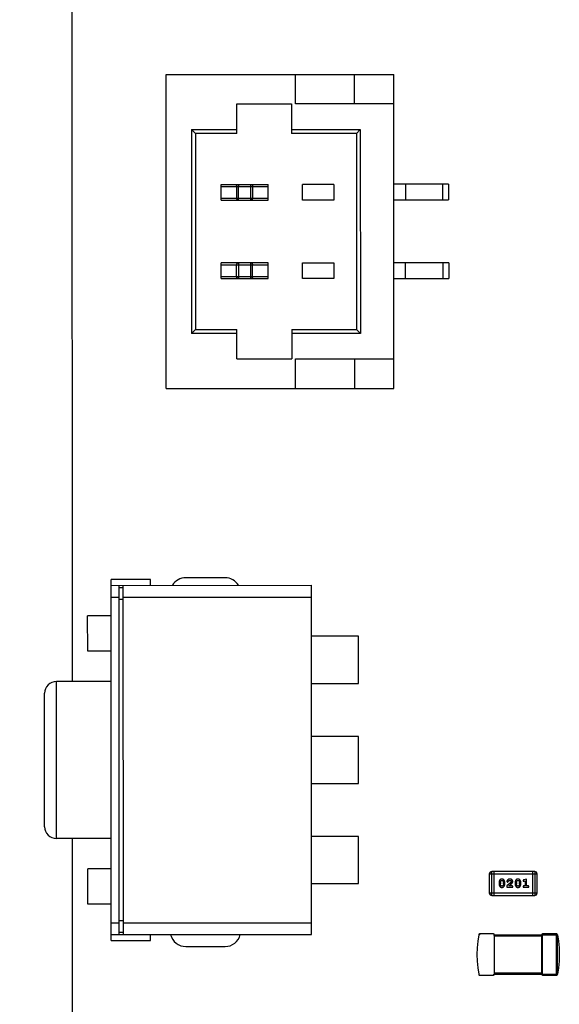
# Model space of a CAD drawing. Header units: millimetres. Extents: x 134 to 283, y 142 to 332.
# Tile 101 of 145: x 148 to 155, y 278 to 291. Entities that reach past the tile are written whole.
import ezdxf

# ---------------------------------------------------------------- set-up
doc = ezdxf.new("R2010")
doc.units = ezdxf.units.MM
doc.header["$LTSCALE"] = 0.1
doc.header["$PDMODE"] = 3
doc.header["$PDSIZE"] = 0.3125
doc.layers.get('0').update_dxf_attribs({"linetype": 'CONTINUOUS'})
doc.layers.get('Defpoints').update_dxf_attribs({"linetype": 'CONTINUOUS'})
doc.layers.add('Dim', color=6, linetype='CONTINUOUS', lineweight=13)
doc.styles.add('Verdana', font='verdana.ttf', dxfattribs={"height": 2.5})
doc.dimstyles.new('aaaaaaaa 3.0', dxfattribs={"dimtxt": 2.5, "dimasz": 2, "dimexe": 1.25, "dimexo": 0.625, "dimtad": 1, "dimdec": 1, "dimzin": 9, "dimdsep": 46, "dimtxsty": 'Verdana', "dimcen": 0, "dimazin": 0, "dimtfac": 1, "dimtmove": 0, "dimatfit": 3, "dimfxl": 1, "dimlwd": 25, "dimlwe": 25, "dimarcsym": 0})

# ---------------------------------------------------------------- blocks, each defined once
blk = doc.blocks.new('*D5')
at = {"layer": 'Defpoints', "color": 0}
for p in [(151.898, 317.784), (137.159, 261.774), (151.898, 261.774)]:
    blk.add_point(p, dxfattribs=at)
at = {"layer": 'Dim', "color": 0, "lineweight": 25}
for p, q in [((151.273, 317.784), (135.909, 317.784)), ((137.159, 315.784), (137.159, 263.774)), ((151.273, 261.774), (135.909, 261.774))]:
    blk.add_line(p, q, dxfattribs=at)
at = {"layer": 'Dim', "color": 0}
for points in [[(137.492, 315.784), (136.825, 315.784), (137.159, 317.784)], [(136.825, 263.774), (137.492, 263.774), (137.159, 261.774)]]:
    blk.add_solid(points, dxfattribs=at)
at = {"layer": 'Dim', "color": 0, "insert": (135.234, 289.659), "char_height": 2.5, "attachment_point": 5, "rotation": 90, "style": 'Verdana'}
blk.add_mtext('56', dxfattribs=at)
blk = doc.blocks.new('*D33')
at = {"layer": 'Defpoints', "color": 0}
for p in [(148.545, 281.379), (141.802, 261.774), (151.898, 261.774)]:
    blk.add_point(p, dxfattribs=at)
at = {"layer": 'Dim', "color": 0, "lineweight": 25}
for p, q in [((147.92, 281.379), (140.552, 281.379)), ((141.802, 279.379), (141.802, 263.774)), ((151.273, 261.774), (140.552, 261.774))]:
    blk.add_line(p, q, dxfattribs=at)
at = {"layer": 'Dim', "color": 0}
for points in [[(142.135, 279.379), (141.468, 279.379), (141.802, 281.379)], [(141.468, 263.774), (142.135, 263.774), (141.802, 261.774)]]:
    blk.add_solid(points, dxfattribs=at)
at = {"layer": 'Dim', "color": 0, "insert": (139.875, 271.54), "char_height": 2.5, "attachment_point": 5, "rotation": 90, "style": 'Verdana'}
blk.add_mtext('19.6', dxfattribs=at)

msp = doc.modelspace()

# ---------------------------------------------------------------- linework, layer by layer
at = {"color": 7, "linetype": 'Continuous'}
for p, q in [((148.889, 314.783), (148.895, 282.379)), ((150.093, 290.114), (152.993, 290.115)), ((150.094, 286.114), (150.093, 290.114)), ((151.743, 289.739), (151.743, 290.114)), ((152.493, 289.739), (152.493, 290.114)), ((152.994, 286.115), (152.993, 290.115)), ((150.993, 289.364), (150.993, 289.739)), ((150.993, 289.739), (151.693, 289.739)), ((151.693, 289.739), (151.693, 289.364)), ((152.993, 289.74), (151.743, 289.739)), ((150.418, 289.414), (150.419, 286.814)), ((150.468, 289.364), (150.418, 289.414)), ((150.418, 289.414), (150.993, 289.414)), ((150.468, 289.364), (150.469, 286.864)), ((150.993, 289.364), (150.468, 289.364)), ((151.693, 289.414), (152.568, 289.414)), ((152.518, 289.364), (151.693, 289.364)), ((152.568, 289.414), (152.518, 289.364)), ((152.518, 289.364), (152.519, 286.864)), ((152.568, 289.414), (152.569, 286.814)), ((150.793, 288.514), (150.793, 288.714)), ((150.793, 288.714), (151.393, 288.714)), ((151.016, 288.714), (151.016, 288.689)), ((151.171, 288.514), (151.171, 288.714)), ((151.393, 288.514), (151.393, 288.714)), ((151.831, 288.514), (151.831, 288.714)), ((152.231, 288.714), (151.831, 288.714)), ((152.231, 288.714), (152.231, 288.514)), ((153.693, 288.715), (152.993, 288.715)), ((153.143, 288.715), (153.143, 288.515)), ((153.618, 288.515), (153.618, 288.715)), ((153.693, 288.715), (153.693, 288.515)), ((150.793, 288.689), (151.393, 288.689)), ((150.991, 288.689), (150.991, 288.539)), ((151.016, 288.514), (151.016, 288.689)), ((151.196, 288.689), (151.196, 288.539)), ((150.793, 288.539), (151.393, 288.539)), ((150.793, 288.514), (151.393, 288.514)), ((152.231, 288.514), (151.831, 288.514)), ((152.993, 288.515), (153.693, 288.515)), ((150.794, 287.514), (150.794, 287.714)), ((151.394, 287.714), (150.794, 287.714)), ((151.016, 287.714), (151.016, 287.514)), ((151.171, 287.689), (151.171, 287.714)), ((151.394, 287.514), (151.394, 287.714)), ((151.831, 287.514), (151.831, 287.714)), ((151.831, 287.714), (152.231, 287.714)), ((152.231, 287.714), (152.231, 287.514)), ((153.694, 287.715), (152.994, 287.715)), ((153.144, 287.515), (153.144, 287.715)), ((153.619, 287.715), (153.619, 287.515)), ((153.694, 287.715), (153.694, 287.515)), ((150.794, 287.689), (151.394, 287.689)), ((150.991, 287.539), (150.991, 287.689)), ((151.171, 287.514), (151.171, 287.689)), ((151.196, 287.539), (151.196, 287.689)), ((150.794, 287.539), (151.394, 287.539)), ((150.794, 287.514), (151.394, 287.514)), ((152.231, 287.514), (151.831, 287.514)), ((152.994, 287.515), (153.694, 287.515)), ((150.419, 286.814), (150.469, 286.864)), ((150.994, 286.814), (150.419, 286.814)), ((150.469, 286.864), (150.994, 286.864)), ((150.994, 286.489), (150.994, 286.864)), ((151.694, 286.864), (151.694, 286.489)), ((151.694, 286.864), (152.519, 286.864)), ((152.569, 286.814), (151.694, 286.814)), ((152.519, 286.864), (152.569, 286.814)), ((150.994, 286.489), (151.694, 286.489)), ((151.744, 286.489), (152.994, 286.49)), ((151.744, 286.114), (151.744, 286.489)), ((152.494, 286.489), (152.494, 286.114)), ((150.094, 286.114), (152.994, 286.115)), ((149.395, 279.079), (149.394, 283.679)), ((149.894, 283.679), (149.394, 283.679)), ((149.894, 283.604), (149.894, 283.679)), ((150.845, 283.702), (150.345, 283.702)), ((149.394, 283.604), (151.944, 283.605)), ((149.495, 279.154), (149.494, 283.604)), ((149.548, 283.574), (149.494, 283.574)), ((149.549, 279.154), (149.548, 283.604)), ((151.945, 279.155), (151.944, 283.605)), ((149.394, 283.454), (149.494, 283.454)), ((149.548, 283.454), (151.944, 283.455)), ((149.548, 283.424), (149.494, 283.424)), ((149.095, 282.765), (149.094, 283.217)), ((149.394, 283.217), (149.094, 283.217)), ((152.545, 282.955), (151.945, 282.955)), ((152.545, 282.355), (152.545, 282.955)), ((149.395, 282.765), (149.095, 282.765)), ((148.695, 280.379), (148.695, 282.379)), ((149.395, 282.379), (148.695, 282.379)), ((151.945, 282.355), (152.545, 282.355)), ((148.545, 280.529), (148.545, 282.229)), ((152.545, 281.68), (151.945, 281.68)), ((152.545, 281.08), (152.545, 281.68)), ((151.945, 281.08), (152.545, 281.08)), ((149.395, 280.379), (148.695, 280.379)), ((148.895, 280.379), (148.896, 276.199)), ((152.545, 280.405), (151.945, 280.405)), ((152.545, 279.805), (152.545, 280.405)), ((149.095, 279.541), (149.095, 279.993)), ((149.395, 279.993), (149.095, 279.993)), ((154.211, 279.927), (154.211, 279.684)), ((154.211, 279.927), (154.821, 279.927)), ((154.242, 279.653), (154.242, 279.958)), ((154.79, 279.958), (154.242, 279.958)), ((154.272, 279.653), (154.272, 279.958)), ((154.76, 279.958), (154.76, 279.653)), ((154.79, 279.958), (154.79, 279.653)), ((154.821, 279.684), (154.821, 279.927)), ((151.945, 279.805), (152.545, 279.805)), ((154.335, 279.818), (154.335, 279.8)), ((154.352, 279.817), (154.352, 279.8)), ((154.392, 279.8), (154.392, 279.817)), ((154.409, 279.8), (154.409, 279.818)), ((154.54, 279.818), (154.54, 279.8)), ((154.557, 279.817), (154.557, 279.8)), ((154.596, 279.8), (154.596, 279.817)), ((154.613, 279.8), (154.613, 279.818)), ((154.687, 279.862), (154.651, 279.852)), ((154.655, 279.835), (154.67, 279.839)), ((154.67, 279.839), (154.67, 279.774)), ((154.687, 279.774), (154.687, 279.862)), ((154.821, 279.684), (154.211, 279.684)), ((154.433, 279.776), (154.433, 279.757)), ((154.433, 279.757), (154.51, 279.757)), ((154.495, 279.774), (154.459, 279.774)), ((154.51, 279.757), (154.51, 279.765)), ((154.67, 279.774), (154.653, 279.774)), ((154.653, 279.757), (154.705, 279.757)), ((154.705, 279.774), (154.687, 279.774)), ((149.395, 279.541), (149.095, 279.541)), ((154.242, 279.653), (154.79, 279.653)), ((149.395, 279.304), (149.495, 279.304)), ((149.495, 279.334), (149.549, 279.334)), ((149.549, 279.304), (151.945, 279.305)), ((149.495, 279.184), (149.549, 279.184)), ((154.266, 279.162), (154.088, 279.162)), ((154.09, 279.15), (154.09, 279.162)), ((154.891, 278.637), (154.891, 279.162)), ((155.068, 279.162), (154.891, 279.162)), ((155.066, 279.162), (155.066, 279.15)), ((149.395, 279.154), (151.945, 279.155)), ((149.395, 279.079), (149.895, 279.079)), ((149.895, 279.079), (149.895, 279.154)), ((154.266, 279.15), (155.066, 279.15)), ((154.278, 278.65), (154.278, 279.15)), ((154.278, 279.137), (154.878, 279.137)), ((154.878, 279.15), (154.878, 278.65)), ((155.066, 279.15), (155.078, 279.15)), ((155.078, 279.15), (155.08, 279.152)), ((150.345, 279.002), (150.845, 279.002)), ((154.878, 278.662), (154.278, 278.662)), ((154.088, 278.637), (154.266, 278.637)), ((154.266, 278.65), (154.266, 278.637)), ((154.278, 278.65), (155.066, 278.65)), ((154.891, 278.637), (155.068, 278.637)), ((155.066, 278.65), (155.066, 278.637)), ((155.078, 278.65), (155.066, 278.65))]:
    msp.add_line(p, q, dxfattribs=at)
for points in [[(154.088, 279.162), (154.085, 279.162), (154.082, 279.16), (154.079, 279.158), (154.077, 279.155), (154.076, 279.152)], [(155.08, 279.152), (155.08, 279.154), (155.078, 279.157), (155.076, 279.159), (155.074, 279.161), (155.071, 279.162), (155.068, 279.162)], [(154.076, 279.152), (154.064, 279.069), (154.056, 278.984), (154.053, 278.9), (154.056, 278.816), (154.064, 278.731), (154.076, 278.648)], [(155.08, 279.152), (155.093, 279.069), (155.101, 278.984), (155.103, 278.9), (155.101, 278.816), (155.093, 278.731), (155.08, 278.648)], [(154.076, 278.648), (154.077, 278.645), (154.079, 278.642), (154.082, 278.639), (154.085, 278.638), (154.088, 278.637)], [(155.068, 278.637), (155.071, 278.638), (155.074, 278.639), (155.076, 278.641), (155.078, 278.643), (155.08, 278.646), (155.08, 278.648)]]:
    msp.add_lwpolyline(points, dxfattribs=at)
for centre, radius, start, end in [((150.345, 283.502), 0.2, 90, 148.7335), ((150.845, 283.502), 0.2, 31.3164, 90), ((148.695, 282.229), 0.15, 90.0106, 180.0106), ((148.695, 280.529), 0.15, 180.0106, 270.0106), ((154.242, 279.927), 0.0305, 90, 180), ((154.79, 279.927), 0.0305, 0, 90), ((154.242, 279.684), 0.0305, 180, 270), ((154.79, 279.684), 0.0305, 270, 0), ((154.09, 279.15), 0.0125, 90.0421, 98.433), ((154.266, 279.15), 0.0125, 0, 90), ((154.891, 279.15), 0.0125, 90, 180), ((155.066, 279.15), 0.0125, 81.5378, 89.9825), ((155.066, 279.15), 0.0126, 80.9596, 81.5698), ((155.066, 279.15), 0.0125, 1.3256, 80.9363), ((150.345, 279.202), 0.2, 193.9987, 270), ((150.845, 279.202), 0.2, 270, 346.0526), ((142.989, 278.9), 12.08, 358.8142, 1.1859), ((154.09, 278.65), 0.0125, 181.3256, 260.9363), ((154.09, 278.65), 0.0126, 260.9596, 261.5698), ((154.09, 278.65), 0.0125, 261.5378, 269.9825), ((154.266, 278.65), 0.0125, 270, 0), ((154.891, 278.65), 0.0125, 180, 270), ((155.066, 278.65), 0.0125, 270.0421, 358.678)]:
    msp.add_arc(centre, radius, start, end, dxfattribs=at)
for points, knots in [([(150.991, 288.689), (150.991, 288.692), (150.992, 288.699), (150.998, 288.707), (151.006, 288.713), (151.013, 288.714), (151.016, 288.714)], [0, 0, 0, 0, 0.250573, 0.500811, 0.750574, 1, 1, 1, 1]), ([(151.171, 288.714), (151.174, 288.714), (151.181, 288.713), (151.189, 288.707), (151.194, 288.699), (151.196, 288.692), (151.196, 288.689)], [0, 0, 0, 0, 0.249425, 0.499188, 0.749427, 1, 1, 1, 1]), ([(151.016, 288.514), (151.013, 288.514), (151.006, 288.515), (150.998, 288.521), (150.993, 288.529), (150.991, 288.536), (150.991, 288.539)], [0, 0, 0, 0, 0.249425, 0.499188, 0.749426, 1, 1, 1, 1]), ([(151.196, 288.539), (151.196, 288.536), (151.194, 288.529), (151.189, 288.521), (151.181, 288.516), (151.174, 288.514), (151.171, 288.514)], [0, 0, 0, 0, 0.250574, 0.500812, 0.750575, 1, 1, 1, 1]), ([(150.991, 287.689), (150.991, 287.692), (150.993, 287.699), (150.998, 287.707), (151.006, 287.713), (151.013, 287.714), (151.016, 287.714)], [0, 0, 0, 0, 0.250574, 0.500812, 0.750575, 1, 1, 1, 1]), ([(151.171, 287.714), (151.174, 287.714), (151.181, 287.713), (151.189, 287.707), (151.195, 287.699), (151.196, 287.692), (151.196, 287.689)], [0, 0, 0, 0, 0.249425, 0.499188, 0.749426, 1, 1, 1, 1]), ([(151.016, 287.514), (151.013, 287.514), (151.006, 287.515), (150.998, 287.521), (150.993, 287.529), (150.991, 287.536), (150.991, 287.539)], [0, 0, 0, 0, 0.249425, 0.499188, 0.749426, 1, 1, 1, 1]), ([(151.196, 287.539), (151.196, 287.536), (151.195, 287.529), (151.189, 287.521), (151.181, 287.516), (151.174, 287.514), (151.171, 287.514)], [0, 0, 0, 0, 0.250574, 0.500812, 0.750575, 1, 1, 1, 1]), ([(154.372, 279.862), (154.37, 279.862), (154.368, 279.862), (154.363, 279.861), (154.36, 279.86), (154.356, 279.859), (154.353, 279.857), (154.35, 279.854), (154.347, 279.851), (154.344, 279.848), (154.342, 279.844), (154.34, 279.84), (154.339, 279.837), (154.337, 279.833), (154.336, 279.829), (154.336, 279.825), (154.335, 279.821), (154.335, 279.819), (154.335, 279.818)], [0, 0, 0, 0, 0.06692, 0.130834, 0.19258, 0.252759, 0.312631, 0.373411, 0.436359, 0.501894, 0.568244, 0.632472, 0.69556, 0.757163, 0.818592, 0.878885, 0.939235, 1, 1, 1, 1]), ([(154.335, 279.8), (154.335, 279.799), (154.335, 279.797), (154.335, 279.793), (154.336, 279.79), (154.337, 279.787), (154.337, 279.784), (154.339, 279.781), (154.34, 279.778), (154.341, 279.775), (154.343, 279.773), (154.345, 279.77), (154.346, 279.768), (154.348, 279.766), (154.349, 279.764), (154.351, 279.762), (154.353, 279.761), (154.355, 279.759), (154.358, 279.757), (154.363, 279.756), (154.367, 279.755), (154.37, 279.755), (154.372, 279.755)], [0, 0, 0, 0, 0.049886, 0.09882, 0.148132, 0.19689, 0.246038, 0.295176, 0.345305, 0.395692, 0.445312, 0.491875, 0.535813, 0.577009, 0.616081, 0.652689, 0.687585, 0.720206, 0.785062, 0.85223, 0.923759, 1, 1, 1, 1]), ([(154.352, 279.817), (154.352, 279.818), (154.352, 279.82), (154.353, 279.823), (154.353, 279.826), (154.354, 279.829), (154.355, 279.832), (154.356, 279.834), (154.358, 279.837), (154.359, 279.838), (154.36, 279.839)], [0, 0, 0, 0, 0.135446, 0.266257, 0.393419, 0.517936, 0.639137, 0.758785, 0.879345, 1, 1, 1, 1]), ([(154.36, 279.778), (154.359, 279.779), (154.358, 279.78), (154.357, 279.783), (154.355, 279.785), (154.354, 279.788), (154.353, 279.791), (154.353, 279.794), (154.352, 279.797), (154.352, 279.799), (154.352, 279.8)], [0, 0, 0, 0, 0.124927, 0.248361, 0.370889, 0.492583, 0.61616, 0.741472, 0.869044, 1, 1, 1, 1]), ([(154.36, 279.839), (154.36, 279.84), (154.361, 279.84), (154.362, 279.842), (154.364, 279.843), (154.365, 279.843), (154.367, 279.844), (154.368, 279.845), (154.37, 279.845), (154.371, 279.845), (154.372, 279.845)], [0, 0, 0, 0, 0.13042, 0.256046, 0.378133, 0.498725, 0.620452, 0.742761, 0.869406, 1, 1, 1, 1]), ([(154.409, 279.818), (154.409, 279.819), (154.409, 279.821), (154.409, 279.824), (154.408, 279.827), (154.407, 279.83), (154.406, 279.833), (154.405, 279.836), (154.404, 279.839), (154.403, 279.842), (154.401, 279.845), (154.399, 279.847), (154.398, 279.85), (154.396, 279.852), (154.394, 279.854), (154.393, 279.855), (154.391, 279.857), (154.389, 279.858), (154.385, 279.86), (154.381, 279.861), (154.377, 279.862), (154.373, 279.862), (154.372, 279.862)], [0, 0, 0, 0, 0.049855, 0.099516, 0.148482, 0.19758, 0.246804, 0.296268, 0.346517, 0.397047, 0.446826, 0.49336, 0.537801, 0.579207, 0.617974, 0.654833, 0.689171, 0.722088, 0.786392, 0.853518, 0.924186, 1, 1, 1, 1]), ([(154.372, 279.845), (154.373, 279.845), (154.374, 279.845), (154.376, 279.845), (154.377, 279.844), (154.379, 279.844), (154.38, 279.843), (154.382, 279.842), (154.383, 279.841), (154.384, 279.84), (154.384, 279.84)], [0, 0, 0, 0, 0.138115, 0.270177, 0.397547, 0.520057, 0.63869, 0.757499, 0.878226, 1, 1, 1, 1]), ([(154.372, 279.755), (154.374, 279.755), (154.376, 279.755), (154.38, 279.756), (154.384, 279.757), (154.388, 279.759), (154.391, 279.761), (154.394, 279.763), (154.397, 279.766), (154.399, 279.77), (154.402, 279.773), (154.404, 279.777), (154.405, 279.781), (154.407, 279.784), (154.408, 279.788), (154.408, 279.792), (154.409, 279.796), (154.409, 279.799), (154.409, 279.8)], [0, 0, 0, 0, 0.067217, 0.131051, 0.19272, 0.252824, 0.312745, 0.373449, 0.436041, 0.501494, 0.567761, 0.632087, 0.695096, 0.757109, 0.817993, 0.878657, 0.939311, 1, 1, 1, 1]), ([(154.384, 279.84), (154.385, 279.839), (154.386, 279.837), (154.387, 279.835), (154.389, 279.832), (154.39, 279.829), (154.391, 279.826), (154.391, 279.823), (154.392, 279.82), (154.392, 279.818), (154.392, 279.817)], [0, 0, 0, 0, 0.125331, 0.248948, 0.371201, 0.494032, 0.616811, 0.742104, 0.868849, 1, 1, 1, 1]), ([(154.392, 279.8), (154.392, 279.799), (154.392, 279.797), (154.391, 279.794), (154.391, 279.791), (154.39, 279.788), (154.389, 279.785), (154.388, 279.783), (154.386, 279.781), (154.385, 279.779), (154.384, 279.778)], [0, 0, 0, 0, 0.135449, 0.266263, 0.393429, 0.516942, 0.639128, 0.758779, 0.879341, 1, 1, 1, 1]), ([(154.488, 279.821), (154.487, 279.82), (154.486, 279.819), (154.485, 279.818), (154.483, 279.816), (154.48, 279.814), (154.478, 279.812), (154.475, 279.81), (154.472, 279.807), (154.469, 279.804), (154.465, 279.801), (154.462, 279.798), (154.457, 279.795), (154.453, 279.792), (154.448, 279.788), (154.443, 279.784), (154.438, 279.78), (154.434, 279.777), (154.433, 279.776)], [0, 0, 0, 0, 0.026647, 0.057942, 0.094152, 0.134806, 0.180631, 0.231142, 0.286385, 0.346321, 0.411439, 0.481035, 0.555329, 0.634592, 0.718826, 0.807759, 0.901393, 1, 1, 1, 1]), ([(154.473, 279.862), (154.471, 279.862), (154.468, 279.862), (154.463, 279.861), (154.458, 279.86), (154.454, 279.858), (154.45, 279.855), (154.446, 279.852), (154.443, 279.849), (154.44, 279.846), (154.438, 279.842), (154.437, 279.839), (154.436, 279.836), (154.436, 279.834), (154.436, 279.833)], [0, 0, 0, 0, 0.098286, 0.193983, 0.289056, 0.384352, 0.477435, 0.566197, 0.652355, 0.737986, 0.818188, 0.887401, 0.94802, 1, 1, 1, 1]), ([(154.436, 279.833), (154.436, 279.832), (154.436, 279.831), (154.436, 279.83), (154.437, 279.828), (154.438, 279.827), (154.44, 279.826), (154.441, 279.825), (154.443, 279.824), (154.444, 279.824), (154.445, 279.824)], [0, 0, 0, 0, 0.120856, 0.239483, 0.360995, 0.490166, 0.620982, 0.746416, 0.870253, 1, 1, 1, 1]), ([(154.445, 279.824), (154.445, 279.824), (154.446, 279.824), (154.447, 279.825), (154.449, 279.825), (154.45, 279.826), (154.451, 279.827), (154.452, 279.828), (154.452, 279.829), (154.453, 279.83), (154.453, 279.831)], [0, 0, 0, 0, 0.127347, 0.246131, 0.359406, 0.470543, 0.586092, 0.711469, 0.847022, 1, 1, 1, 1]), ([(154.453, 279.831), (154.453, 279.832), (154.454, 279.834), (154.455, 279.836), (154.456, 279.838), (154.457, 279.839), (154.458, 279.839)], [0, 0, 0, 0, 0.285518, 0.544185, 0.781367, 1, 1, 1, 1]), ([(154.458, 279.839), (154.458, 279.84), (154.459, 279.841), (154.461, 279.842), (154.463, 279.843), (154.465, 279.844), (154.467, 279.844), (154.469, 279.845), (154.471, 279.845), (154.472, 279.845), (154.473, 279.845)], [0, 0, 0, 0, 0.121873, 0.243139, 0.363336, 0.485133, 0.607572, 0.734701, 0.864814, 1, 1, 1, 1]), ([(154.459, 279.774), (154.461, 279.776), (154.465, 279.779), (154.471, 279.783), (154.476, 279.787), (154.48, 279.79), (154.484, 279.794), (154.487, 279.796), (154.49, 279.799), (154.492, 279.8), (154.493, 279.801)], [0, 0, 0, 0, 0.176662, 0.337826, 0.484741, 0.617764, 0.73494, 0.837793, 0.926412, 1, 1, 1, 1]), ([(154.51, 279.829), (154.51, 279.831), (154.51, 279.833), (154.509, 279.836), (154.508, 279.839), (154.507, 279.842), (154.506, 279.845), (154.504, 279.848), (154.502, 279.85), (154.499, 279.853), (154.497, 279.855), (154.494, 279.857), (154.491, 279.858), (154.488, 279.86), (154.484, 279.861), (154.481, 279.862), (154.477, 279.862), (154.474, 279.862), (154.473, 279.862)], [0, 0, 0, 0, 0.060981, 0.120256, 0.178148, 0.236115, 0.293993, 0.352864, 0.413358, 0.476056, 0.539296, 0.602396, 0.665116, 0.728325, 0.792919, 0.859317, 0.928302, 1, 1, 1, 1]), ([(154.473, 279.845), (154.474, 279.845), (154.477, 279.845), (154.481, 279.844), (154.484, 279.843), (154.487, 279.841), (154.489, 279.838), (154.491, 279.836), (154.492, 279.833), (154.492, 279.831), (154.492, 279.83)], [0, 0, 0, 0, 0.156344, 0.299348, 0.4327, 0.561, 0.682299, 0.791883, 0.89611, 1, 1, 1, 1]), ([(154.492, 279.83), (154.492, 279.83), (154.492, 279.828), (154.491, 279.825), (154.49, 279.823), (154.488, 279.821), (154.488, 279.821)], [0, 0, 0, 0, 0.212836, 0.442809, 0.70317, 1, 1, 1, 1]), ([(154.493, 279.801), (154.494, 279.802), (154.495, 279.803), (154.498, 279.806), (154.5, 279.808), (154.502, 279.81), (154.503, 279.812), (154.505, 279.813), (154.506, 279.815), (154.507, 279.817), (154.508, 279.82), (154.509, 279.823), (154.51, 279.826), (154.51, 279.828), (154.51, 279.829)], [0, 0, 0, 0, 0.103002, 0.197728, 0.285279, 0.365235, 0.437224, 0.502446, 0.560545, 0.611446, 0.707576, 0.80349, 0.900532, 1, 1, 1, 1]), ([(154.576, 279.862), (154.575, 279.862), (154.572, 279.862), (154.568, 279.861), (154.564, 279.86), (154.561, 279.859), (154.557, 279.857), (154.554, 279.854), (154.551, 279.851), (154.549, 279.848), (154.547, 279.844), (154.545, 279.84), (154.543, 279.837), (154.542, 279.833), (154.541, 279.829), (154.54, 279.825), (154.54, 279.821), (154.54, 279.819), (154.54, 279.818)], [0, 0, 0, 0, 0.06692, 0.130834, 0.19258, 0.252759, 0.312631, 0.373411, 0.436359, 0.501894, 0.568244, 0.632472, 0.69556, 0.757163, 0.818592, 0.878885, 0.939235, 1, 1, 1, 1]), ([(154.54, 279.8), (154.54, 279.799), (154.54, 279.797), (154.54, 279.793), (154.54, 279.79), (154.541, 279.787), (154.542, 279.784), (154.543, 279.781), (154.544, 279.778), (154.546, 279.775), (154.547, 279.773), (154.549, 279.77), (154.551, 279.768), (154.552, 279.766), (154.554, 279.764), (154.556, 279.762), (154.557, 279.761), (154.56, 279.759), (154.563, 279.757), (154.567, 279.756), (154.572, 279.755), (154.575, 279.755), (154.577, 279.755)], [0, 0, 0, 0, 0.049886, 0.09882, 0.148132, 0.19689, 0.246038, 0.295176, 0.345305, 0.395692, 0.445312, 0.491875, 0.535813, 0.577009, 0.616081, 0.652689, 0.687585, 0.720206, 0.785062, 0.85223, 0.923759, 1, 1, 1, 1]), ([(154.557, 279.817), (154.557, 279.818), (154.557, 279.82), (154.557, 279.823), (154.558, 279.826), (154.559, 279.829), (154.56, 279.832), (154.561, 279.834), (154.562, 279.837), (154.564, 279.838), (154.564, 279.839)], [0, 0, 0, 0, 0.135446, 0.266257, 0.393419, 0.517936, 0.639137, 0.758785, 0.879345, 1, 1, 1, 1]), ([(154.564, 279.778), (154.564, 279.779), (154.563, 279.78), (154.561, 279.783), (154.56, 279.785), (154.559, 279.788), (154.558, 279.791), (154.557, 279.794), (154.557, 279.797), (154.557, 279.799), (154.557, 279.8)], [0, 0, 0, 0, 0.124927, 0.248361, 0.370889, 0.492583, 0.61616, 0.741472, 0.869044, 1, 1, 1, 1]), ([(154.564, 279.839), (154.564, 279.84), (154.565, 279.84), (154.567, 279.842), (154.568, 279.843), (154.57, 279.843), (154.571, 279.844), (154.573, 279.845), (154.575, 279.845), (154.576, 279.845), (154.576, 279.845)], [0, 0, 0, 0, 0.13042, 0.256046, 0.378133, 0.498725, 0.620452, 0.742761, 0.869406, 1, 1, 1, 1]), ([(154.613, 279.818), (154.613, 279.819), (154.613, 279.821), (154.613, 279.824), (154.613, 279.827), (154.612, 279.83), (154.611, 279.833), (154.61, 279.836), (154.609, 279.839), (154.607, 279.842), (154.605, 279.845), (154.604, 279.847), (154.602, 279.85), (154.601, 279.852), (154.599, 279.854), (154.597, 279.855), (154.595, 279.857), (154.593, 279.858), (154.59, 279.86), (154.586, 279.861), (154.581, 279.862), (154.578, 279.862), (154.576, 279.862)], [0, 0, 0, 0, 0.049855, 0.099516, 0.148482, 0.19758, 0.246804, 0.296268, 0.346517, 0.397047, 0.446826, 0.49336, 0.537801, 0.579207, 0.617974, 0.654833, 0.689171, 0.722088, 0.786392, 0.853518, 0.924186, 1, 1, 1, 1]), ([(154.576, 279.845), (154.577, 279.845), (154.578, 279.845), (154.58, 279.845), (154.582, 279.844), (154.583, 279.844), (154.585, 279.843), (154.586, 279.842), (154.587, 279.841), (154.588, 279.84), (154.589, 279.84)], [0, 0, 0, 0, 0.138115, 0.270177, 0.397547, 0.520057, 0.63869, 0.757499, 0.878226, 1, 1, 1, 1]), ([(154.577, 279.755), (154.578, 279.755), (154.581, 279.755), (154.585, 279.756), (154.589, 279.757), (154.592, 279.759), (154.596, 279.761), (154.599, 279.763), (154.602, 279.766), (154.604, 279.77), (154.606, 279.773), (154.608, 279.777), (154.61, 279.781), (154.611, 279.784), (154.612, 279.788), (154.613, 279.792), (154.613, 279.796), (154.613, 279.799), (154.613, 279.8)], [0, 0, 0, 0, 0.067217, 0.131051, 0.19272, 0.252824, 0.312745, 0.373449, 0.436041, 0.501494, 0.567761, 0.632087, 0.695096, 0.757109, 0.817993, 0.878657, 0.939311, 1, 1, 1, 1]), ([(154.589, 279.84), (154.589, 279.839), (154.59, 279.837), (154.592, 279.835), (154.593, 279.832), (154.594, 279.829), (154.595, 279.826), (154.596, 279.823), (154.596, 279.82), (154.596, 279.818), (154.596, 279.817)], [0, 0, 0, 0, 0.125331, 0.248948, 0.371201, 0.494032, 0.616811, 0.742104, 0.868849, 1, 1, 1, 1]), ([(154.596, 279.8), (154.596, 279.799), (154.596, 279.797), (154.596, 279.794), (154.595, 279.791), (154.594, 279.788), (154.593, 279.785), (154.592, 279.783), (154.591, 279.781), (154.589, 279.779), (154.589, 279.778)], [0, 0, 0, 0, 0.135449, 0.266263, 0.393429, 0.516942, 0.639128, 0.758779, 0.879341, 1, 1, 1, 1]), ([(154.651, 279.852), (154.65, 279.852), (154.648, 279.852), (154.646, 279.851), (154.645, 279.85), (154.644, 279.849), (154.643, 279.848), (154.642, 279.846), (154.642, 279.845), (154.642, 279.844), (154.642, 279.843)], [0, 0, 0, 0, 0.187321, 0.344927, 0.475328, 0.579604, 0.674244, 0.773631, 0.882025, 1, 1, 1, 1]), ([(154.642, 279.843), (154.642, 279.843), (154.642, 279.841), (154.642, 279.84), (154.643, 279.838), (154.644, 279.837), (154.645, 279.835), (154.647, 279.834), (154.648, 279.834), (154.649, 279.834), (154.65, 279.834)], [0, 0, 0, 0, 0.138815, 0.27042, 0.39836, 0.52875, 0.654955, 0.771147, 0.884581, 1, 1, 1, 1]), ([(154.65, 279.834), (154.65, 279.834), (154.651, 279.834), (154.652, 279.834), (154.653, 279.834), (154.655, 279.835), (154.655, 279.835)], [0, 0, 0, 0, 0.183151, 0.413144, 0.682305, 1, 1, 1, 1]), ([(154.372, 279.773), (154.371, 279.773), (154.37, 279.773), (154.368, 279.773), (154.367, 279.773), (154.365, 279.774), (154.364, 279.775), (154.362, 279.775), (154.361, 279.777), (154.36, 279.777), (154.36, 279.778)], [0, 0, 0, 0, 0.139844, 0.271849, 0.399162, 0.521619, 0.6402, 0.758957, 0.87828, 1, 1, 1, 1]), ([(154.384, 279.778), (154.384, 279.778), (154.383, 279.777), (154.382, 279.776), (154.38, 279.775), (154.379, 279.774), (154.377, 279.773), (154.376, 279.773), (154.374, 279.773), (154.373, 279.773), (154.372, 279.773)], [0, 0, 0, 0, 0.129853, 0.25607, 0.380154, 0.49978, 0.62208, 0.743277, 0.868791, 1, 1, 1, 1]), ([(154.501, 279.777), (154.501, 279.777), (154.5, 279.777), (154.498, 279.776), (154.497, 279.775), (154.496, 279.775), (154.495, 279.774)], [0, 0, 0, 0, 0.20611, 0.432681, 0.695597, 1, 1, 1, 1]), ([(154.51, 279.765), (154.51, 279.766), (154.51, 279.768), (154.509, 279.77), (154.508, 279.773), (154.507, 279.774), (154.506, 279.776), (154.505, 279.777), (154.503, 279.777), (154.502, 279.777), (154.501, 279.777)], [0, 0, 0, 0, 0.1844, 0.34094, 0.473574, 0.586824, 0.690029, 0.789175, 0.890445, 1, 1, 1, 1]), ([(154.577, 279.773), (154.576, 279.773), (154.575, 279.773), (154.573, 279.773), (154.571, 279.773), (154.57, 279.774), (154.568, 279.775), (154.567, 279.775), (154.566, 279.777), (154.565, 279.777), (154.564, 279.778)], [0, 0, 0, 0, 0.139844, 0.271849, 0.399162, 0.521619, 0.6402, 0.758957, 0.87828, 1, 1, 1, 1]), ([(154.589, 279.778), (154.589, 279.778), (154.588, 279.777), (154.586, 279.776), (154.585, 279.775), (154.583, 279.774), (154.582, 279.773), (154.58, 279.773), (154.578, 279.773), (154.577, 279.773), (154.577, 279.773)], [0, 0, 0, 0, 0.129853, 0.25607, 0.380154, 0.49978, 0.62208, 0.743277, 0.868791, 1, 1, 1, 1]), ([(154.653, 279.774), (154.652, 279.774), (154.65, 279.774), (154.648, 279.774), (154.646, 279.773), (154.644, 279.772), (154.643, 279.77), (154.642, 279.769), (154.642, 279.767), (154.642, 279.766), (154.642, 279.765)], [0, 0, 0, 0, 0.169102, 0.317658, 0.446239, 0.563118, 0.671828, 0.776546, 0.884858, 1, 1, 1, 1]), ([(154.642, 279.765), (154.642, 279.765), (154.642, 279.764), (154.642, 279.762), (154.643, 279.76), (154.644, 279.759), (154.646, 279.758), (154.648, 279.757), (154.65, 279.757), (154.652, 279.757), (154.653, 279.757)], [0, 0, 0, 0, 0.115051, 0.223278, 0.329269, 0.437893, 0.554681, 0.682591, 0.83103, 1, 1, 1, 1]), ([(154.716, 279.765), (154.716, 279.766), (154.716, 279.767), (154.715, 279.769), (154.714, 279.77), (154.713, 279.772), (154.712, 279.773), (154.71, 279.774), (154.707, 279.774), (154.706, 279.774), (154.705, 279.774)], [0, 0, 0, 0, 0.11517, 0.223509, 0.328254, 0.438012, 0.553651, 0.682263, 0.830856, 1, 1, 1, 1]), ([(154.705, 279.757), (154.706, 279.757), (154.707, 279.757), (154.71, 279.757), (154.712, 279.758), (154.713, 279.759), (154.714, 279.76), (154.715, 279.762), (154.716, 279.764), (154.716, 279.765), (154.716, 279.765)], [0, 0, 0, 0, 0.169012, 0.317488, 0.445429, 0.560977, 0.67065, 0.776666, 0.88492, 1, 1, 1, 1]), ([(155.078, 278.65), (155.079, 278.691), (155.08, 278.775), (155.081, 278.9), (155.08, 279.025), (155.079, 279.109), (155.078, 279.15)], [0, 0, 0, 0, 0.249983, 0.5, 0.750017, 1, 1, 1, 1])]:
    msp.add_open_spline(points, degree=3, knots=knots, dxfattribs=at)

# ---------------------------------------------------------------- dimensions: what is measured, and where the dimension line sits
at = {"layer": 'Dim'}
for base, p1, picture, middle in [((137.159, 261.774), (151.898, 317.784), '*D5', (137.159, 289.659)), ((141.802, 261.774), (148.545, 281.379), '*D33', (141.802, 271.54))]:
    dim = msp.add_linear_dim(base=base, p1=p1, p2=(151.898, 261.774), angle=90, dimstyle='aaaaaaaa 3.0', dxfattribs=at)
    dim.commit()
    dim.dimension.update_dxf_attribs({"geometry": picture, "text_midpoint": middle, "dimtype": 160})

doc.saveas('drawing.dxf')
